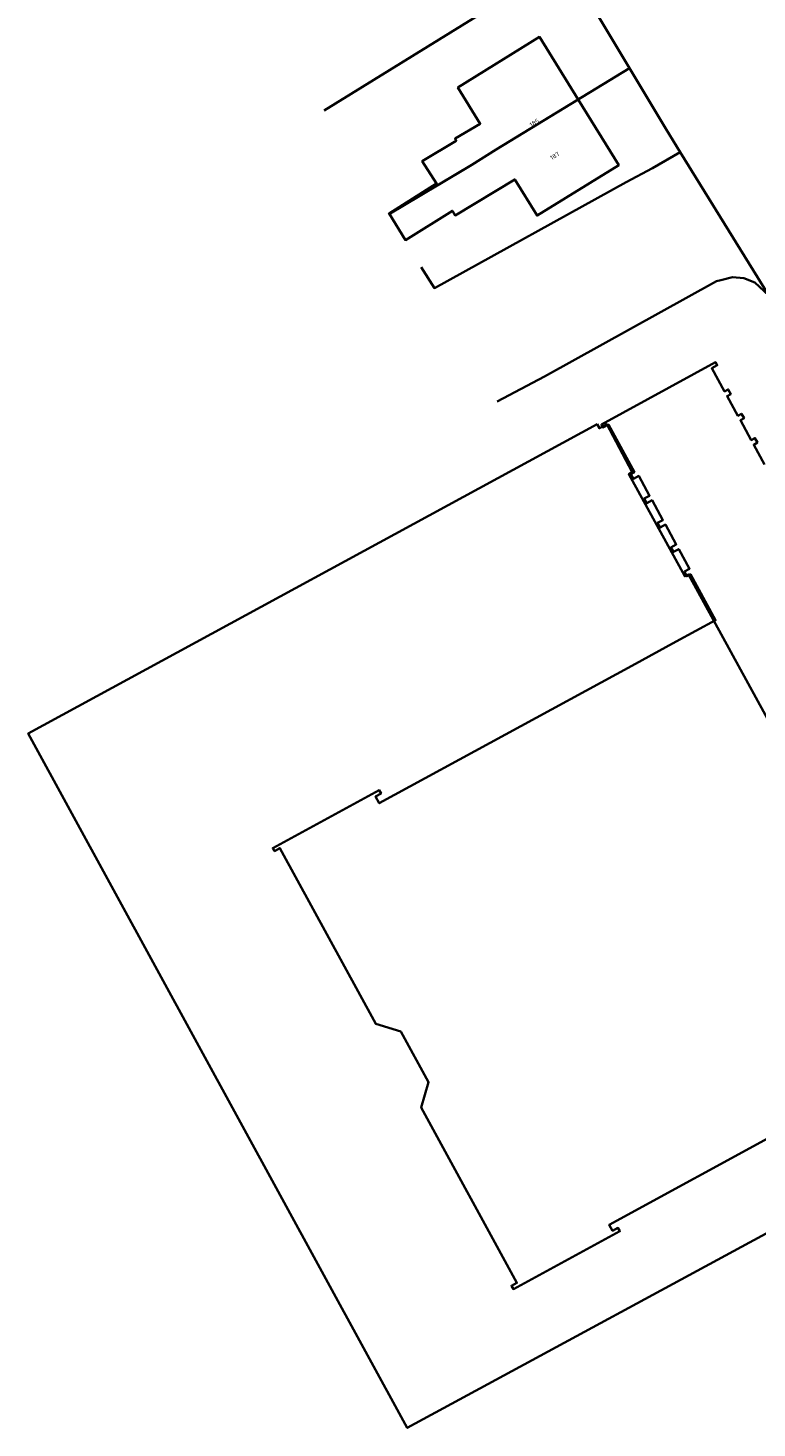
# Model space of a CAD drawing. Header units: metres. Extents: x 154989 to 155512, y 461341 to 461832.
# Tile 1 of 46: x 155105 to 155164, y 461457 to 461571. Entities that reach past the tile are written whole.
import ezdxf
from ezdxf.enums import TextEntityAlignment as Align
from ezdxf.lldxf.tags import DXFTag

# ---------------------------------------------------------------- set-up
doc = ezdxf.new("R2010")
doc.units = ezdxf.units.M
doc.layers.add('B-WE-OG-BEBOUWING-G', color=7, linetype='Continuous', lineweight=35)
doc.layers.add('B-WE-OG-BEBOUWING_HUISNUMMER-T18', color=10, linetype='Continuous', lineweight=18)
doc.layers.add('N-WE-KG-GRENS_KADASTRAAL-G', color=150, linetype='KG-KADASTRAAL-SO', lineweight=35, true_color=0x007fff)
doc.styles.add('NLCS-ISO-M200-T18', font='NLCS-ISO.ttf', dxfattribs={"height": 0.36})
tags = doc.linetypes.add('KG-KADASTRAAL-SO', pattern='A,5.5,-2,["K",Standard,S=1.8,R=0,X=0,Y=-0.9],-2,5.5,-2,[5,NLCS.SHX,S=0.75,R=0,X=0,Y=0],-2', length=19).pattern_tags.tags
tags[6] = DXFTag(74, 10)

msp = doc.modelspace()

# ---------------------------------------------------------------- linework, layer by layer
at = {"layer": 'B-WE-OG-BEBOUWING-G', "flags": 128}
for points in [[(155149.917, 461564.799), (155146.788, 461569.862), (155140.18, 461565.778), (155141.998, 461562.837), (155139.951, 461561.629), (155140.046, 461561.459), (155137.3, 461559.804), (155138.459, 461557.995), (155138.552, 461557.85), (155141.319, 461559.505), (155143.286, 461560.751)], [(155149.917, 461564.799), (155143.286, 461560.751), (155141.319, 461559.505), (155138.552, 461557.85), (155138.459, 461557.995), (155134.606, 461555.568), (155135.93, 461553.406), (155139.741, 461555.783), (155139.957, 461555.405), (155144.786, 461558.324), (155146.602, 461555.386), (155153.21, 461559.47)]]:
    msp.add_lwpolyline(points, close=True, dxfattribs=at)
msp.add_lwpolyline([(155165.03, 461535.227), (155164.152, 461536.829), (155164.453, 461536.994), (155164.245, 461537.361), (155163.949, 461537.198), (155163.067, 461538.808), (155163.371, 461538.975), (155163.159, 461539.337), (155162.865, 461539.176), (155161.989, 461540.773), (155162.285, 461540.935), (155162.084, 461541.303), (155161.788, 461541.141), (155160.754, 461543.027), (155161.193, 461543.267), (155161.063, 461543.504), (155151.81, 461538.453), (155151.939, 461538.215), (155152.373, 461538.454), (155154.483, 461534.603), (155154.196, 461534.435), (155154.398, 461534.063), (155154.838, 461534.304), (155155.717, 461532.697), (155155.282, 461532.459), (155155.482, 461532.083), (155155.921, 461532.323), (155156.796, 461530.723), (155156.365, 461530.488), (155156.563, 461530.112), (155157, 461530.351), (155157.878, 461528.745), (155157.446, 461528.509), (155157.649, 461528.137), (155158.081, 461528.374), (155158.952, 461526.781), (155158.53, 461526.545), (155158.726, 461526.167), (155159.019, 461526.328), (155161.06, 461522.61), (155157.861, 461520.869), (155154.286, 461518.923), (155133.818, 461507.781), (155133.522, 461508.324), (155133.957, 461508.561), (155133.804, 461508.842), (155125.183, 461504.149), (155125.331, 461503.897), (155125.762, 461504.139), (155133.535, 461489.902), (155135.553, 461489.292), (155137.804, 461485.173), (155137.213, 461483.129), (155144.96, 461468.917), (155144.522, 461468.679), (155144.683, 461468.406), (155153.305, 461473.095), (155153.153, 461473.373), (155152.716, 461473.135), (155152.452, 461473.619), (155166.518, 461481.285)], dxfattribs=at)
at = {"layer": 'N-WE-KG-GRENS_KADASTRAAL-G', "ltscale": 0.2, "flags": 128}
for points in [[(155129.342, 461563.901), (155148.915, 461576.007)], [(155148.915, 461576.007), (155154.093, 461567.349)], [(155143.286, 461560.751), (155154.093, 461567.349)], [(155154.093, 461567.349), (155157.002, 461562.486)], [(155158.2, 461560.543), (155157.002, 461562.486)], [(155141.319, 461559.505), (155143.286, 461560.751)], [(155155.938, 461559.23), (155158.2, 461560.543)], [(155165.362, 461548.924), (155158.2, 461560.543)], [(155141.319, 461559.505), (155134.569, 461555.467)], [(155155.938, 461559.23), (155153.825, 461558.1), (155138.278, 461549.514), (155137.205, 461551.211)], [(155147.201, 461542.361), (155161.146, 461550.065), (155161.477, 461550.153)], [(155161.477, 461550.153), (155162.441, 461550.408), (155163.36, 461550.327), (155164.252, 461549.968), (155165.362, 461548.924)], [(155143.36, 461540.33), (155147.201, 461542.361)], [(155151.454, 461538.501), (155105.358, 461513.415), (155136.077, 461457.156), (155169.687, 461475.374), (155166.696, 461480.861)], [(155151.454, 461538.501), (155151.643, 461538.157), (155152.256, 461538.49), (155154.298, 461534.61), (155154.024, 461534.433), (155158.567, 461526.175), (155158.858, 461526.323), (155165.728, 461513.78)]]:
    msp.add_lwpolyline(points, dxfattribs=at)

# ---------------------------------------------------------------- texts
at = {"layer": 'B-WE-OG-BEBOUWING_HUISNUMMER-T18', "style": 'NLCS-ISO-M200-T18'}
for s, p in [('185', (155146.378, 461562.916)), ('187', (155148.036, 461560.234))]:
    msp.add_text(s, height=0.36, rotation=31.7, dxfattribs=at).set_placement(p, align=Align.MIDDLE)

doc.saveas('drawing.dxf')
